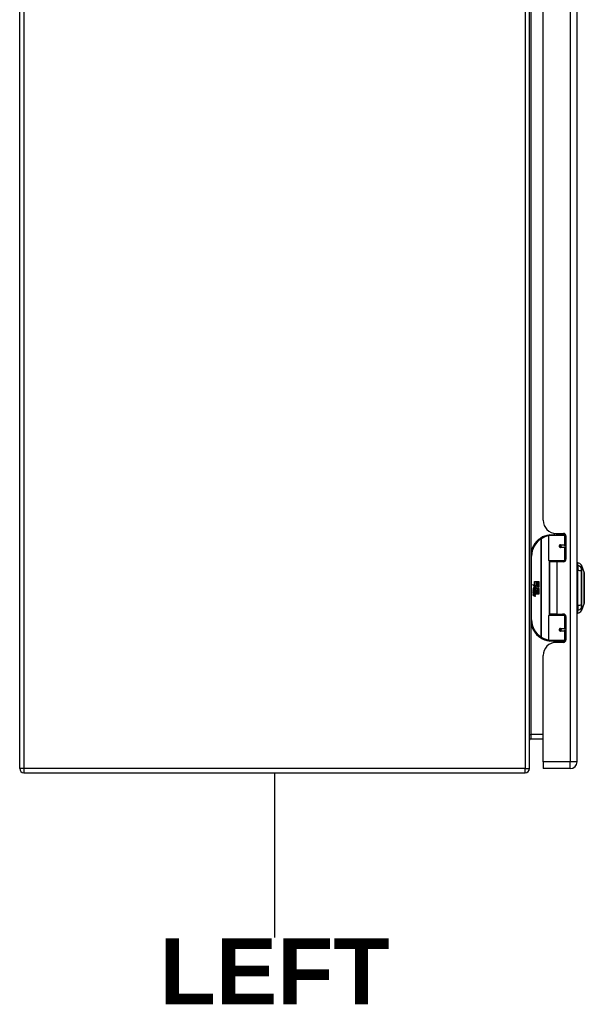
# Model space of a CAD drawing. Header units: inches. Extents: x 0 to 215, y -25 to 140.
# Tile 5 of 18: x 62 to 75, y 53 to 76. Entities that reach past the tile are written whole.
import ezdxf

# ---------------------------------------------------------------- set-up
doc = ezdxf.new("R2010")
doc.units = ezdxf.units.IN
doc.header["$LTSCALE"] = 12.924396
doc.header["$MEASUREMENT"] = 0
doc.layers.get('0').update_dxf_attribs({"lineweight": 25})
for name, color, linetype, lineweight in [('Sketch Geometry(ANSI)', 7, 'Continuous', 25), ('Symbols(ANSI)', 7, 'Continuous', 25), ('Visible Edges(ANSI)', 7, 'Continuous', 25), ('Visible Tangent Edges(ANSI)', 7, 'Continuous', 25)]:
    doc.layers.add(name, color=color, linetype=linetype, lineweight=lineweight)
doc.styles.add('Dimension-ANSI', font='arialbd.ttf')

# ---------------------------------------------------------------- blocks, each defined once
blk = doc.blocks.new('LEFT')
at = {"layer": 'Sketch Geometry(ANSI)'}
blk.add_line((0, 0.15), (0, -0.15), dxfattribs=at)
at = {"layer": 'Symbols(ANSI)', "color": 7, "insert": (0, -0.2119), "char_height": 0.12, "attachment_point": 5, "style": 'Dimension-ANSI'}
blk.add_mtext('\\fArial|b1|i0;LEFT', dxfattribs=at)

msp = doc.modelspace()

# ---------------------------------------------------------------- linework, layer by layer
at = {"layer": 'Visible Edges(ANSI)'}
for p, q in [((61.7733, 58.7504), (61.7733, 88.5555)), ((73.7745, 58.7504), (73.7745, 88.5555)), ((74.8941, 58.9109), (74.8941, 88.3949)), ((74.0941, 64.5935), (74.0941, 82.7124)), ((74.2296, 63.6461), (74.2296, 64.2308)), ((74.2493, 64.2505), (74.5792, 64.2505)), ((74.3541, 64.2859), (74.3541, 64.2505)), ((74.4061, 64.2815), (74.5721, 64.2815)), ((74.4801, 64.2815), (74.4801, 64.2505)), ((74.624, 64.2505), (74.5792, 64.2505)), ((74.6229, 64.2505), (74.6229, 64.2525)), ((74.6311, 64.2224), (74.6311, 63.675)), ((74.4965, 64.0057), (74.4969, 64.0038)), ((74.5018, 64.0044), (74.4967, 64.0044)), ((74.5887, 64.0064), (74.5018, 64.0064)), ((74.5018, 63.9631), (74.5887, 63.9631)), ((74.5041, 64.0043), (74.5041, 64.0062)), ((74.5048, 63.9653), (74.5053, 63.9631)), ((74.5887, 64.0064), (74.6311, 64.0064)), ((74.6311, 63.9631), (74.5887, 63.9631)), ((73.8045, 63.7504), (73.8045, 62.2503)), ((74.583, 63.6303), (74.2453, 63.6303)), ((74.4171, 63.6159), (74.2491, 63.6159)), ((74.2491, 63.6159), (74.2491, 62.3848)), ((74.3216, 63.6303), (74.3216, 63.6159)), ((74.5721, 63.6159), (74.4171, 63.6159)), ((74.5126, 63.6303), (74.5126, 63.6159)), ((74.583, 63.6303), (74.6107, 63.6303)), ((74.9099, 63.5229), (74.9099, 63.591)), ((74.9099, 63.5229), (74.9099, 63.4122)), ((74.9968, 63.5312), (75.0644, 63.3573)), ((74.906, 63.4), (74.8941, 63.4)), ((74.9099, 62.5886), (74.9099, 63.4122)), ((73.8448, 63.0782), (73.8925, 63.0534)), ((73.891, 63.0344), (73.8448, 63.0782)), ((73.8768, 63.0324), (73.891, 63.0344)), ((73.9208, 63.001), (73.8768, 63.0324)), ((73.8925, 63.1504), (73.9246, 63.1504)), ((73.8925, 63.0534), (73.8925, 63.1504)), ((73.8958, 63.0517), (73.9252, 63.0364)), ((73.9246, 63.0517), (73.8958, 63.0517)), ((73.9252, 63.0364), (73.9151, 63.0344)), ((73.9151, 63.0344), (73.9432, 63.0148)), ((73.9246, 63.1504), (73.9246, 63.0517)), ((73.9291, 63.1504), (73.9612, 63.1504)), ((73.9291, 63.0517), (73.9291, 63.1504)), ((73.9612, 63.0517), (73.9291, 63.0517)), ((73.9432, 63.0148), (73.9969, 63.0517)), ((73.9612, 63.1504), (73.9612, 63.0517)), ((73.9654, 63.0517), (73.9654, 63.1504)), ((73.9654, 63.1504), (73.9975, 63.1504)), ((73.9969, 63.0517), (73.9654, 63.0517)), ((73.9975, 63.0166), (73.9713, 62.9989)), ((73.9975, 63.1504), (73.9975, 63.0166)), ((74.8941, 63.1008), (74.906, 63.1008)), ((73.8592, 62.9551), (73.8871, 62.9305)), ((73.8592, 62.9389), (73.8592, 62.9551)), ((73.8787, 62.9254), (73.8592, 62.9389)), ((73.8592, 62.9154), (73.8787, 62.9229)), ((73.8592, 62.8992), (73.8592, 62.9154)), ((73.8872, 62.9127), (73.8592, 62.8992)), ((73.8592, 62.8923), (73.9138, 62.8827)), ((73.8592, 62.8791), (73.8592, 62.8923)), ((73.8817, 62.8752), (73.8592, 62.8791)), ((73.8592, 62.8584), (73.8937, 62.8524)), ((73.8592, 62.8452), (73.8592, 62.8584)), ((73.8817, 62.8413), (73.8592, 62.8452)), ((73.8592, 62.8248), (73.8937, 62.8188)), ((73.8592, 62.8116), (73.8592, 62.8248)), ((73.8934, 62.805), (73.8592, 62.8116)), ((73.8709, 62.9605), (73.8619, 62.9605)), ((73.8787, 62.9229), (73.8787, 62.9254)), ((73.8829, 62.9539), (73.8829, 62.9905)), ((73.8871, 62.9305), (73.9138, 62.9443)), ((73.9138, 62.8884), (73.8872, 62.9127)), ((73.8919, 62.989), (73.8919, 62.965)), ((73.9138, 62.9281), (73.8954, 62.9202)), ((73.8954, 62.9202), (73.8954, 62.9181)), ((73.8954, 62.9181), (73.9138, 62.9048)), ((73.8989, 62.9181), (73.9166, 62.9257)), ((73.9975, 62.9181), (73.8989, 62.9181)), ((73.9042, 62.8722), (73.9042, 62.8693)), ((73.9138, 62.8713), (73.9042, 62.8722)), ((73.9063, 62.9139), (73.9975, 62.9139)), ((73.9166, 62.9064), (73.9063, 62.9139)), ((73.9093, 62.994), (73.9208, 63.001)), ((73.9105, 62.8683), (73.9166, 62.8677)), ((73.9138, 62.9443), (73.9138, 62.9281)), ((73.9138, 62.9048), (73.9138, 62.8884)), ((73.9138, 62.8827), (73.9138, 62.8713)), ((73.9166, 62.9482), (73.9962, 62.9482)), ((73.9166, 62.9257), (73.9166, 62.9482)), ((73.9166, 62.8842), (73.9166, 62.9064)), ((73.9975, 62.8842), (73.9166, 62.8842)), ((73.9166, 62.88), (73.9975, 62.88)), ((73.9166, 62.8677), (73.9166, 62.88)), ((73.9472, 62.9848), (73.9174, 62.9641)), ((73.9975, 62.8503), (73.918, 62.8503)), ((73.9962, 62.9482), (73.9472, 62.9848)), ((73.9713, 62.9989), (73.9975, 62.9851)), ((73.9975, 62.9851), (73.9975, 62.9181)), ((73.9975, 62.9139), (73.9975, 62.8842)), ((73.9975, 62.88), (73.9975, 62.8503)), ((74.906, 62.9), (74.8941, 62.9)), ((74.906, 62.6007), (74.8941, 62.6007)), ((74.9099, 62.5886), (74.9099, 62.4778)), ((75.0644, 62.6434), (74.9968, 62.4695)), ((74.2296, 61.7699), (74.2296, 62.3546)), ((74.2453, 62.3704), (74.583, 62.3704)), ((74.4171, 62.3848), (74.2491, 62.3848)), ((74.3216, 62.3704), (74.3216, 62.3848)), ((74.4171, 62.3848), (74.5721, 62.3848)), ((74.5126, 62.3704), (74.5126, 62.3848)), ((74.6107, 62.3704), (74.583, 62.3704)), ((74.6311, 62.3257), (74.6311, 61.7783)), ((74.9099, 62.4097), (74.9099, 62.4778)), ((74.4965, 61.995), (74.4969, 61.9969)), ((74.4967, 61.9963), (74.5018, 61.9963)), ((74.5887, 62.0377), (74.5018, 62.0377)), ((74.5018, 61.9943), (74.5887, 61.9943)), ((74.5041, 61.9965), (74.5041, 61.9945)), ((74.5048, 62.0355), (74.5053, 62.0377)), ((74.5887, 62.0377), (74.6311, 62.0377)), ((74.6311, 61.9943), (74.5887, 61.9943)), ((74.5792, 61.7502), (74.2493, 61.7502)), ((74.3541, 61.7149), (74.3541, 61.7502)), ((74.5721, 61.7192), (74.4061, 61.7192)), ((74.4801, 61.7192), (74.4801, 61.7502)), ((74.5792, 61.7502), (74.624, 61.7502)), ((74.6229, 61.7482), (74.6229, 61.7502)), ((74.0941, 58.9109), (74.0941, 61.4072)), ((73.8055, 59.4496), (74.0941, 59.4496)), ((74.0941, 58.9109), (74.0941, 58.7499)), ((61.8723, 58.6514), (73.6755, 58.6514)), ((74.7331, 58.7499), (74.0941, 58.7499))]:
    msp.add_line(p, q, dxfattribs=at)
at = {"layer": 'Visible Edges(ANSI)', "flags": 128}
for points in [[(74.2366, 64.2458), (74.2363, 64.2458), (74.2361, 64.2458), (74.2358, 64.2457), (74.2356, 64.2457), (74.2353, 64.2457), (74.2351, 64.2456), (74.2348, 64.2456), (74.2346, 64.2456), (74.2343, 64.2455), (74.2341, 64.2455), (74.2338, 64.2455), (74.2336, 64.2454), (74.2333, 64.2454), (74.2331, 64.2453), (74.2328, 64.2453), (74.2326, 64.2453), (74.2323, 64.2452), (74.2321, 64.2452), (74.2318, 64.2452), (74.2316, 64.2451), (74.2313, 64.2451), (74.2311, 64.2451), (74.2308, 64.245), (74.2306, 64.245)], [(74.5018, 63.9631), (74.4992, 63.9632), (74.4965, 63.9637), (74.494, 63.9645), (74.4915, 63.9657), (74.4891, 63.9672), (74.4869, 63.969), (74.485, 63.9711), (74.4833, 63.9735), (74.4819, 63.9761), (74.4809, 63.9788), (74.4803, 63.9817), (74.4801, 63.9847), (74.4803, 63.9876), (74.4809, 63.9905), (74.4819, 63.9933), (74.4832, 63.9959), (74.4849, 63.9983), (74.4869, 64.0004), (74.4891, 64.0022), (74.4914, 64.0037), (74.4939, 64.0049), (74.4965, 64.0057), (74.4991, 64.0062), (74.5018, 64.0064)], [(74.5488, 63.6159), (74.5513, 63.6169), (74.5538, 63.6179), (74.5564, 63.6188), (74.5589, 63.6197), (74.5614, 63.6205), (74.5639, 63.6213), (74.5665, 63.6221), (74.569, 63.6229), (74.5716, 63.6236), (74.5741, 63.6242), (74.5767, 63.6249), (74.5793, 63.6255), (74.5818, 63.626), (74.5844, 63.6266), (74.587, 63.6271), (74.5896, 63.6275), (74.5922, 63.6279), (74.5947, 63.6283), (74.5973, 63.6287), (74.5999, 63.629), (74.6025, 63.6293), (74.6051, 63.6295), (74.6077, 63.6298), (74.6103, 63.6299)], [(75.0648, 62.6452), (75.0648, 62.6456), (75.0648, 62.6469), (75.0648, 62.6491), (75.0648, 62.652), (75.0648, 62.6558), (75.0648, 62.6605), (75.0648, 62.6659), (75.0649, 62.6722), (75.0649, 62.6793), (75.0649, 62.6872), (75.0649, 62.6958), (75.0649, 62.705), (75.0649, 62.715), (75.065, 62.7257), (75.065, 62.7371), (75.065, 62.749), (75.065, 62.7616), (75.065, 62.7748), (75.0649, 62.7885), (75.0649, 62.8027), (75.0649, 62.8174), (75.0649, 62.8325), (75.0649, 62.8481), (75.0649, 62.8641), (75.0648, 62.8804), (75.0648, 62.8971), (75.0648, 62.9139), (75.0648, 62.931), (75.0648, 62.9481), (75.0648, 62.9654), (75.0648, 62.9828), (75.0648, 63.0002), (75.0648, 63.0178), (75.0648, 63.0352), (75.0648, 63.0526), (75.0648, 63.0698), (75.0648, 63.0868), (75.0648, 63.1035), (75.0648, 63.1201), (75.0649, 63.1364), (75.0649, 63.1524), (75.0649, 63.1681), (75.0649, 63.1833), (75.0649, 63.1981), (75.0649, 63.2123), (75.065, 63.226), (75.065, 63.2391), (75.065, 63.2517), (75.065, 63.2637), (75.065, 63.275), (75.0649, 63.2857), (75.0649, 63.2957), (75.0649, 63.305), (75.0649, 63.3136), (75.0649, 63.3214), (75.0649, 63.3285), (75.0648, 63.3348), (75.0648, 63.3403), (75.0648, 63.3449), (75.0648, 63.3487), (75.0648, 63.3517), (75.0648, 63.3538), (75.0648, 63.3551), (75.0648, 63.3555)], [(74.6103, 62.3708), (74.6077, 62.371), (74.6051, 62.3712), (74.6025, 62.3714), (74.5999, 62.3717), (74.5973, 62.372), (74.5947, 62.3724), (74.5922, 62.3728), (74.5896, 62.3732), (74.587, 62.3737), (74.5844, 62.3742), (74.5818, 62.3747), (74.5793, 62.3752), (74.5767, 62.3758), (74.5741, 62.3765), (74.5716, 62.3772), (74.569, 62.3779), (74.5665, 62.3786), (74.5639, 62.3794), (74.5614, 62.3802), (74.5589, 62.381), (74.5564, 62.3819), (74.5538, 62.3828), (74.5513, 62.3838), (74.5488, 62.3848)], [(74.5018, 61.9943), (74.4991, 61.9945), (74.4965, 61.995), (74.4939, 61.9958), (74.4914, 61.997), (74.4891, 61.9985), (74.4869, 62.0003), (74.4849, 62.0024), (74.4833, 62.0048), (74.4819, 62.0074), (74.4809, 62.0102), (74.4803, 62.0131), (74.4801, 62.016), (74.4803, 62.019), (74.4809, 62.0219), (74.4819, 62.0247), (74.4833, 62.0273), (74.485, 62.0297), (74.4869, 62.0318), (74.4891, 62.0335), (74.4914, 62.035), (74.4939, 62.0362), (74.4965, 62.037), (74.4992, 62.0375), (74.5018, 62.0377)], [(74.2306, 61.7557), (74.2308, 61.7557), (74.2311, 61.7557), (74.2313, 61.7556), (74.2316, 61.7556), (74.2318, 61.7555), (74.2321, 61.7555), (74.2323, 61.7555), (74.2326, 61.7554), (74.2328, 61.7554), (74.2331, 61.7554), (74.2333, 61.7553), (74.2336, 61.7553), (74.2338, 61.7553), (74.2341, 61.7552), (74.2343, 61.7552), (74.2346, 61.7552), (74.2348, 61.7551), (74.2351, 61.7551), (74.2353, 61.7551), (74.2356, 61.755), (74.2358, 61.755), (74.2361, 61.7549), (74.2363, 61.7549), (74.2366, 61.7549)]]:
    msp.add_lwpolyline(points, dxfattribs=at)
at = {"layer": 'Visible Edges(ANSI)'}
for centre in [(74.5018, 63.9847), (74.5018, 62.016)]:
    msp.add_circle(centre, 0.0197, dxfattribs=at)
for centre, radius, start, end in [((74.4061, 64.5935), 0.312, 180, 270), ((74.3046, 63.7504), 0.5001, 122.23771, 180), ((74.3046, 63.7504), 0.5001, 98.5081, 122.23771), ((74.2493, 64.2308), 0.0197, 90, 180), ((74.5721, 64.2224), 0.0591, 0, 90), ((74.5018, 63.9847), 0.0217, 279.14701, 90), ((74.2453, 63.6461), 0.0157, 180, 270), ((74.5721, 63.675), 0.0591, 270, 0), ((74.8936, 63.474), 0.1181, 29.72912, 82.0587), ((74.9876, 63.5277), 0.00984, 21.25051, 29.72912), ((74.906, 63.4197), 0.0197, 270, 281.53696), ((75.0598, 63.3555), 0.00492, 0.20877, 21.25051), ((74.906, 63.0811), 0.0197, 78.46304, 90), ((73.9198, 62.9785), 0.0607, 171.56052, 197.33425), ((73.8793, 62.9846), 0.0197, 86.56465, 171.56052), ((73.8992, 62.9722), 0.0307, 154.67838, 202.56091), ((73.8801, 62.9812), 0.0096, 73.52609, 154.67838), ((73.8781, 62.9645), 0.0398, 44.16843, 86.56465), ((73.8736, 62.8294), 0.0465, 57.59924, 80), ((73.8742, 62.7954), 0.0465, 58.55841, 80.82565), ((73.8943, 62.9796), 0.0282, 246.15553, 293.84447), ((73.8898, 62.9723), 0.0168, 19.37968, 82.99755), ((73.8964, 62.9733), 0.00955, 241.45471, 321.16516), ((73.8989, 62.8333), 0.0288, 259, 288.47479), ((73.8958, 62.8645), 0.0123, 260, 293.55712), ((73.8958, 62.8309), 0.0123, 259.9922, 293.54875), ((73.8917, 62.858), 0.0126, 6.03001, 57.59924), ((73.8917, 62.8244), 0.0126, 6.10268, 57.60833), ((73.8983, 62.8587), 0.006, 293.55712, 6.03001), ((73.8983, 62.8251), 0.006, 293.54875, 6.10268), ((73.8996, 62.8668), 0.0288, 273.6169, 286.9928), ((73.8907, 62.816), 0.0246, 359.6788, 63.95078), ((73.8953, 62.9742), 0.011, 321.16516, 19.37968), ((73.8912, 62.8491), 0.024, 359.47765, 57.41137), ((73.8995, 62.9678), 0.0152, 293.84447, 355.08017), ((73.8852, 62.9714), 0.0299, 350.40854, 44.16843), ((73.9051, 62.8489), 0.0101, 286.9928, 359.47765), ((73.9047, 62.8159), 0.0105, 288.47479, 359.6788), ((73.8852, 62.9714), 0.033, 347.07905, 43.17854), ((73.894, 62.8508), 0.024, 358.79525, 46.5849), ((74.906, 62.9196), 0.0197, 270, 281.53696), ((74.906, 62.581), 0.0197, 78.46304, 90), ((75.0598, 62.6452), 0.00492, 338.74949, 359.79123), ((74.2453, 62.3546), 0.0157, 90, 180), ((74.5721, 62.3257), 0.0591, 0, 90), ((74.8936, 62.5267), 0.1181, 277.9413, 330.27088), ((74.9876, 62.473), 0.00984, 330.27088, 338.74949), ((74.3046, 62.2503), 0.5001, 180, 237.76229), ((74.5018, 62.016), 0.0217, 270, 80.85299), ((74.3046, 62.2503), 0.5001, 237.76229, 261.4919), ((74.4061, 61.4072), 0.312, 90, 180), ((74.2493, 61.7699), 0.0197, 180, 270), ((74.5721, 61.7783), 0.0591, 270, 0), ((73.8055, 59.4186), 0.031, 90, 180), ((74.7331, 58.9109), 0.161, 270, 0), ((61.8723, 58.7504), 0.099, 180, 270), ((73.6755, 58.7504), 0.099, 270, 0)]:
    msp.add_arc(centre, radius, start, end, dxfattribs=at)
at = {"layer": 'Visible Tangent Edges(ANSI)'}
for p, q in [((61.8723, 88.5555), (61.8723, 58.7504)), ((73.6755, 88.5555), (73.6755, 58.7504)), ((74.7331, 88.3949), (74.7331, 58.9109)), ((73.8055, 83.5238), (73.8055, 63.782)), ((74.0378, 64.1734), (74.0483, 64.1567)), ((74.5982, 64.2308), (74.2296, 64.2308)), ((74.5919, 64.2505), (74.5919, 64.2781)), ((74.5982, 64.2308), (74.6305, 64.2308)), ((74.5982, 64.2308), (74.5982, 64.0162)), ((74.0483, 64.1567), (74.0483, 61.844)), ((74.0483, 64.1567), (74.0521, 64.1567)), ((74.0521, 61.844), (74.0521, 64.1567)), ((74.5065, 64.0162), (74.5982, 64.0162)), ((74.5982, 63.9532), (74.5065, 63.9532)), ((74.6311, 64.0162), (74.5982, 64.0162)), ((74.5982, 63.9532), (74.5982, 63.6461)), ((74.5982, 63.9532), (74.6311, 63.9532)), ((73.8045, 63.7504), (73.8242, 63.7504)), ((73.8242, 62.2503), (73.8242, 63.7504)), ((74.2296, 63.6461), (74.5982, 63.6461)), ((74.2373, 63.6326), (74.2373, 62.3681)), ((74.4171, 63.6159), (74.4171, 62.3848)), ((74.5919, 63.6193), (74.5919, 63.6279)), ((74.6236, 63.6461), (74.5982, 63.6461)), ((74.906, 63.1129), (74.906, 63.4)), ((74.9968, 63.4659), (74.9968, 63.4661)), ((74.9968, 63.3928), (74.9968, 63.4659)), ((74.9968, 63.3924), (74.9968, 63.3928)), ((74.906, 63.1129), (74.8941, 63.1129)), ((74.8941, 63.0909), (74.906, 63.0909)), ((74.906, 63.1008), (74.906, 63.1129)), ((74.906, 63.1008), (74.906, 63.0909)), ((74.906, 63.0909), (74.906, 62.9098)), ((74.906, 62.9098), (74.8941, 62.9098)), ((74.8941, 62.8878), (74.906, 62.8878)), ((74.906, 62.9098), (74.906, 62.9)), ((74.906, 62.8878), (74.906, 62.9)), ((74.906, 62.6007), (74.906, 62.8878)), ((74.9968, 62.6079), (74.9968, 62.6083)), ((74.9968, 62.5348), (74.9968, 62.6079)), ((74.5982, 62.3546), (74.2296, 62.3546)), ((74.5919, 62.3728), (74.5919, 62.3814)), ((74.5982, 62.3546), (74.6236, 62.3546)), ((74.5982, 62.3546), (74.5982, 62.0475)), ((74.9968, 62.5346), (74.9968, 62.5348)), ((73.8242, 62.2503), (73.8045, 62.2503)), ((73.8055, 62.2187), (73.8055, 59.5486)), ((74.5065, 62.0475), (74.5982, 62.0475)), ((74.5982, 61.9845), (74.5065, 61.9845)), ((74.6311, 62.0475), (74.5982, 62.0475)), ((74.5982, 61.9845), (74.5982, 61.7699)), ((74.5982, 61.9845), (74.6311, 61.9845)), ((74.0483, 61.844), (74.0378, 61.8273)), ((74.0521, 61.844), (74.0483, 61.844)), ((74.2296, 61.7699), (74.5982, 61.7699)), ((74.5919, 61.7226), (74.5919, 61.7502)), ((74.6305, 61.7699), (74.5982, 61.7699)), ((73.7745, 59.5486), (73.8055, 59.5486)), ((73.8055, 59.5486), (73.8055, 59.4496)), ((74.0941, 59.5486), (73.8055, 59.5486)), ((74.7331, 58.9109), (74.0941, 58.9109)), ((74.8941, 58.9109), (74.7331, 58.9109)), ((74.7331, 58.7499), (74.7331, 58.9109)), ((61.8723, 58.7504), (61.7733, 58.7504)), ((61.8723, 58.7504), (61.8723, 58.6514)), ((73.6755, 58.7504), (61.8723, 58.7504)), ((73.6755, 58.6514), (73.6755, 58.7504)), ((73.6755, 58.7504), (73.7745, 58.7504))]:
    msp.add_line(p, q, dxfattribs=at)
at = {"layer": 'Visible Tangent Edges(ANSI)', "flags": 128}
for points in [[(74.5065, 64.0162), (74.5024, 64.016), (74.4984, 64.0153), (74.4944, 64.0141), (74.4906, 64.0124), (74.487, 64.0102), (74.4836, 64.0076), (74.4806, 64.0045), (74.478, 64.001), (74.476, 63.9972), (74.4745, 63.9932), (74.4735, 63.989), (74.4732, 63.9847), (74.4735, 63.9804), (74.4745, 63.9762), (74.476, 63.9721), (74.4781, 63.9683), (74.4807, 63.9649), (74.4836, 63.9618), (74.487, 63.9592), (74.4906, 63.957), (74.4945, 63.9554), (74.4984, 63.9542), (74.5024, 63.9535), (74.5065, 63.9532)], [(74.6105, 63.6302), (74.6064, 63.6301), (74.6022, 63.6299), (74.5981, 63.6297), (74.5939, 63.6295), (74.5898, 63.6292), (74.5856, 63.6289), (74.5815, 63.6285), (74.5773, 63.6281), (74.5732, 63.6277), (74.5691, 63.6272), (74.565, 63.6267), (74.5609, 63.6262), (74.5568, 63.6256), (74.5527, 63.625), (74.5486, 63.6244), (74.5445, 63.6237), (74.5405, 63.6229), (74.5365, 63.6222), (74.5324, 63.6214), (74.5284, 63.6205), (74.5244, 63.6196), (74.5205, 63.6187), (74.5165, 63.6177), (74.5126, 63.6167)], [(74.9961, 63.5326), (74.9961, 63.5324), (74.9961, 63.5321), (74.9961, 63.5315), (74.9961, 63.5307), (74.9961, 63.5297), (74.9961, 63.5285), (74.9961, 63.527), (74.9961, 63.5253), (74.9961, 63.5234), (74.9961, 63.5213), (74.9961, 63.5189), (74.9961, 63.5163), (74.9961, 63.5135), (74.9961, 63.5105), (74.996, 63.5072), (74.996, 63.5037), (74.996, 63.5), (74.996, 63.4961), (74.996, 63.492), (74.996, 63.4876), (74.996, 63.483), (74.9959, 63.4782), (74.9959, 63.4732), (74.9959, 63.468)], [(74.9968, 63.4661), (74.9968, 63.4713), (74.9968, 63.4764), (74.9968, 63.4812), (74.9968, 63.4858), (74.9968, 63.4902), (74.9968, 63.4944), (74.9968, 63.4983), (74.9968, 63.5021), (74.9968, 63.5056), (74.9968, 63.5089), (74.9968, 63.512), (74.9968, 63.5148), (74.9968, 63.5174), (74.9968, 63.5198), (74.9968, 63.522), (74.9968, 63.5239), (74.9968, 63.5256), (74.9968, 63.5271), (74.9968, 63.5284), (74.9968, 63.5294), (74.9968, 63.5302), (74.9968, 63.5308), (74.9968, 63.5311), (74.9968, 63.5312)], [(74.9959, 63.468), (74.9959, 63.4665), (74.9959, 63.4648), (74.9959, 63.4629), (74.9959, 63.4609), (74.9959, 63.4587), (74.9959, 63.4564), (74.9959, 63.4539), (74.9958, 63.4513), (74.9958, 63.4486), (74.9958, 63.4457), (74.9958, 63.4427), (74.9958, 63.4395), (74.9958, 63.4362), (74.9958, 63.4328), (74.9958, 63.4293), (74.9958, 63.4257), (74.9959, 63.422), (74.9959, 63.4181), (74.9959, 63.4142), (74.9959, 63.4102), (74.9959, 63.4062), (74.9959, 63.402), (74.9959, 63.3978), (74.9959, 63.3935)], [(74.9959, 63.3935), (74.9959, 63.3618), (74.996, 63.3298), (74.996, 63.2975), (74.996, 63.2649), (74.9961, 63.2322), (74.9961, 63.1992), (74.9961, 63.1661), (74.9961, 63.1329), (74.9961, 63.0996), (74.9961, 63.0662), (74.9961, 63.0329), (74.9961, 62.9996), (74.9961, 62.9664), (74.9961, 62.9331), (74.9961, 62.8998), (74.9961, 62.8667), (74.9961, 62.8336), (74.9961, 62.8007), (74.9961, 62.7679), (74.996, 62.7354), (74.996, 62.703), (74.996, 62.6708), (74.9959, 62.6389), (74.9959, 62.6072)], [(74.9968, 62.6083), (74.9968, 62.6399), (74.9968, 62.6717), (74.9968, 62.7037), (74.9968, 62.736), (74.9968, 62.7685), (74.9968, 62.8012), (74.9968, 62.834), (74.9968, 62.867), (74.9968, 62.9001), (74.9968, 62.9332), (74.9968, 62.9664), (74.9968, 62.9996), (74.9968, 63.0329), (74.9968, 63.0661), (74.9968, 63.0994), (74.9968, 63.1326), (74.9968, 63.1657), (74.9968, 63.1987), (74.9968, 63.2316), (74.9968, 63.2643), (74.9968, 63.2967), (74.9968, 63.3289), (74.9968, 63.3608), (74.9968, 63.3924)], [(75.0644, 63.3573), (75.0644, 63.3571), (75.0644, 63.3567), (75.0644, 63.3559), (75.0644, 63.3549), (75.0645, 63.3535), (75.0645, 63.3519), (75.0645, 63.3499), (75.0645, 63.3477), (75.0645, 63.3452), (75.0645, 63.3424), (75.0645, 63.3393), (75.0646, 63.3359), (75.0646, 63.3323), (75.0646, 63.3284), (75.0646, 63.3242), (75.0646, 63.3197), (75.0647, 63.315), (75.0647, 63.31), (75.0647, 63.3048), (75.0647, 63.2993), (75.0647, 63.2936), (75.0648, 63.2876), (75.0648, 63.2814), (75.0648, 63.275)], [(75.0648, 63.275), (75.0648, 63.2732), (75.0648, 63.2714), (75.0648, 63.2696), (75.0648, 63.2678), (75.0648, 63.2659), (75.0648, 63.2641), (75.0648, 63.2622), (75.0648, 63.2603), (75.0648, 63.2584), (75.0648, 63.2565), (75.0648, 63.2545), (75.0648, 63.2526), (75.0648, 63.2506), (75.0648, 63.2486), (75.0648, 63.2466), (75.0648, 63.2446), (75.0648, 63.2426), (75.0648, 63.2405), (75.0648, 63.2384), (75.0648, 63.2364), (75.0648, 63.2343), (75.0648, 63.2322), (75.0648, 63.2301), (75.0648, 63.2279)], [(75.0648, 63.2279), (75.0648, 63.2118), (75.0647, 63.1949), (75.0647, 63.1774), (75.0646, 63.1592), (75.0646, 63.1405), (75.0646, 63.1213), (75.0645, 63.1018), (75.0645, 63.0819), (75.0645, 63.0618), (75.0644, 63.0414), (75.0644, 63.0209), (75.0644, 63.0002), (75.0644, 62.9796), (75.0644, 62.9591), (75.0645, 62.9388), (75.0645, 62.9187), (75.0645, 62.8988), (75.0646, 62.8792), (75.0646, 62.86), (75.0646, 62.8413), (75.0647, 62.8232), (75.0647, 62.8057), (75.0648, 62.7889), (75.0648, 62.7728)], [(74.9959, 62.6072), (74.9959, 62.6029), (74.9959, 62.5987), (74.9959, 62.5946), (74.9959, 62.5905), (74.9959, 62.5865), (74.9959, 62.5826), (74.9959, 62.5787), (74.9958, 62.575), (74.9958, 62.5714), (74.9958, 62.5679), (74.9958, 62.5645), (74.9958, 62.5612), (74.9958, 62.5581), (74.9958, 62.555), (74.9958, 62.5521), (74.9958, 62.5494), (74.9959, 62.5468), (74.9959, 62.5443), (74.9959, 62.542), (74.9959, 62.5398), (74.9959, 62.5378), (74.9959, 62.536), (74.9959, 62.5343), (74.9959, 62.5327)], [(75.0648, 62.7257), (75.0648, 62.7193), (75.0648, 62.7131), (75.0647, 62.7071), (75.0647, 62.7014), (75.0647, 62.6959), (75.0647, 62.6907), (75.0647, 62.6857), (75.0646, 62.681), (75.0646, 62.6765), (75.0646, 62.6723), (75.0646, 62.6684), (75.0646, 62.6647), (75.0645, 62.6613), (75.0645, 62.6583), (75.0645, 62.6555), (75.0645, 62.6529), (75.0645, 62.6507), (75.0645, 62.6488), (75.0645, 62.6472), (75.0644, 62.6458), (75.0644, 62.6448), (75.0644, 62.6441), (75.0644, 62.6436), (75.0644, 62.6435)], [(75.0648, 62.7728), (75.0648, 62.7706), (75.0648, 62.7685), (75.0648, 62.7664), (75.0648, 62.7643), (75.0648, 62.7623), (75.0648, 62.7602), (75.0648, 62.7582), (75.0648, 62.7561), (75.0648, 62.7541), (75.0648, 62.7521), (75.0648, 62.7501), (75.0648, 62.7482), (75.0648, 62.7462), (75.0648, 62.7443), (75.0648, 62.7423), (75.0648, 62.7404), (75.0648, 62.7385), (75.0648, 62.7367), (75.0648, 62.7348), (75.0648, 62.733), (75.0648, 62.7311), (75.0648, 62.7293), (75.0648, 62.7275), (75.0648, 62.7257)], [(74.5126, 62.384), (74.5165, 62.383), (74.5205, 62.382), (74.5244, 62.3811), (74.5284, 62.3802), (74.5324, 62.3794), (74.5365, 62.3785), (74.5405, 62.3778), (74.5445, 62.377), (74.5486, 62.3763), (74.5527, 62.3757), (74.5568, 62.3751), (74.5609, 62.3745), (74.565, 62.374), (74.5691, 62.3735), (74.5732, 62.373), (74.5773, 62.3726), (74.5815, 62.3722), (74.5856, 62.3718), (74.5898, 62.3715), (74.5939, 62.3713), (74.5981, 62.371), (74.6022, 62.3708), (74.6064, 62.3707), (74.6105, 62.3705)], [(74.9959, 62.5327), (74.9959, 62.5275), (74.9959, 62.5225), (74.996, 62.5177), (74.996, 62.5131), (74.996, 62.5088), (74.996, 62.5046), (74.996, 62.5007), (74.996, 62.497), (74.996, 62.4935), (74.9961, 62.4903), (74.9961, 62.4872), (74.9961, 62.4844), (74.9961, 62.4818), (74.9961, 62.4794), (74.9961, 62.4773), (74.9961, 62.4754), (74.9961, 62.4737), (74.9961, 62.4722), (74.9961, 62.471), (74.9961, 62.47), (74.9961, 62.4692), (74.9961, 62.4686), (74.9961, 62.4683), (74.9961, 62.4682)], [(74.9968, 62.4695), (74.9968, 62.4696), (74.9968, 62.4699), (74.9968, 62.4705), (74.9968, 62.4713), (74.9968, 62.4723), (74.9968, 62.4736), (74.9968, 62.4751), (74.9968, 62.4768), (74.9968, 62.4787), (74.9968, 62.4809), (74.9968, 62.4833), (74.9968, 62.4859), (74.9968, 62.4888), (74.9968, 62.4918), (74.9968, 62.4951), (74.9968, 62.4986), (74.9968, 62.5024), (74.9968, 62.5064), (74.9968, 62.5105), (74.9968, 62.5149), (74.9968, 62.5195), (74.9968, 62.5244), (74.9968, 62.5294), (74.9968, 62.5346)], [(74.5065, 62.0475), (74.5024, 62.0473), (74.4984, 62.0465), (74.4944, 62.0453), (74.4906, 62.0437), (74.487, 62.0415), (74.4836, 62.0389), (74.4807, 62.0359), (74.4781, 62.0324), (74.476, 62.0286), (74.4745, 62.0245), (74.4735, 62.0203), (74.4732, 62.016), (74.4735, 62.0118), (74.4745, 62.0075), (74.476, 62.0035), (74.478, 61.9997), (74.4806, 61.9962), (74.4836, 61.9931), (74.487, 61.9905), (74.4906, 61.9883), (74.4944, 61.9866), (74.4984, 61.9854), (74.5024, 61.9847), (74.5065, 61.9845)]]:
    msp.add_lwpolyline(points, dxfattribs=at)
at = {"layer": 'Visible Tangent Edges(ANSI)'}
for centre, start, end in [((74.3083, 63.7504), 99.43485, 122.23771), ((74.3046, 63.7504), 122.23771, 180), ((74.3046, 62.2503), 180, 237.76229), ((74.3083, 62.2503), 237.76229, 260.56515)]:
    msp.add_arc(centre, 0.4804, start, end, dxfattribs=at)
for centre, major_axis, ratio, start_param, end_param in [((74.0483, 64.1567), (-0.0105, 0.0167), 0.1613668, 4.6109717, 6.2831853), ((74.2335, 64.2255), (-0.0029, 0.0195), 0.1877815, 5.6980952, 6.2831853), ((74.5792, 64.2308), (0, 0.0197), 0.9659258, 4.712389, 6.2831853), ((74.5018, 64.0162), (0, -0.00984), 0.4765651, 0, 1.5707963), ((74.5018, 63.9532), (0, 0.00984), 0.4765651, 4.712389, 6.2831853), ((74.5887, 64.0162), (0, -0.00984), 0.9659258, 0, 1.5707963), ((74.5887, 63.9532), (0, 0.00984), 0.9659258, 4.712389, 6.2831853), ((74.583, 63.6461), (0, -0.0157), 0.9659258, 0, 1.5707963), ((74.8936, 63.4121), (0.1181, 0), 0.9468057, 0.5228377, 1.4321946), ((74.8936, 63.3745), (-0.1181, 0), 0.3218057, 3.6644304, 4.5737872), ((74.9874, 63.4633), (0.00984, -0.00009), 0.9484053, 0.2908385, 0.5314847), ((74.9874, 63.3919), (0.00984, 0.00003), 0.3170474, 0.281217, 0.5218633), ((74.906, 63.1184), (0.0197, 0), 0.2815338, 4.712389, 4.9137469), ((74.906, 63.0811), (0.0197, 0), 0.5, 1.3694384, 1.5707963), ((74.906, 62.9196), (-0.0197, 0), 0.5, 1.5707963, 1.7721542), ((74.906, 62.8823), (0.0197, 0), 0.2815338, 1.3694384, 1.5707963), ((74.8936, 62.6262), (0.1181, 0), 0.3218057, 4.8509908, 5.7603476), ((74.9874, 62.6088), (0.00984, -0.00003), 0.3170474, 5.761322, 6.0019683), ((74.583, 62.3546), (0, 0.0157), 0.9659258, 4.712389, 6.2831853), ((74.8936, 62.5886), (0.1181, 0), 0.9468057, 4.8509908, 5.7603476), ((74.9874, 62.5374), (0.00984, 0.00009), 0.9484053, 5.7517006, 5.9923469), ((74.5018, 62.0475), (0, -0.00984), 0.4765651, 0, 1.5707963), ((74.5018, 61.9845), (0, 0.00984), 0.4765651, 4.712389, 6.2831853), ((74.5887, 62.0475), (0, -0.00984), 0.9659258, 0, 1.5707963), ((74.5887, 61.9845), (0, 0.00984), 0.9659258, 4.712389, 6.2831853), ((74.0483, 61.844), (-0.0105, -0.0167), 0.1613668, 0, 1.6722137), ((74.2335, 61.7752), (-0.0029, -0.0195), 0.1877815, 0, 0.5850901), ((74.5792, 61.7699), (0, -0.0197), 0.9659258, 0, 1.5707963)]:
    msp.add_ellipse(centre, major_axis=major_axis, ratio=ratio, start_param=start_param, end_param=end_param, dxfattribs=at)

# ---------------------------------------------------------------- block references
at = {"xscale": 12.9243955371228, "yscale": 12.9243955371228, "zscale": 12.9243955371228}
msp.add_blockref('LEFT', (67.7739, 56.7178), dxfattribs=at)

doc.saveas('drawing.dxf')
